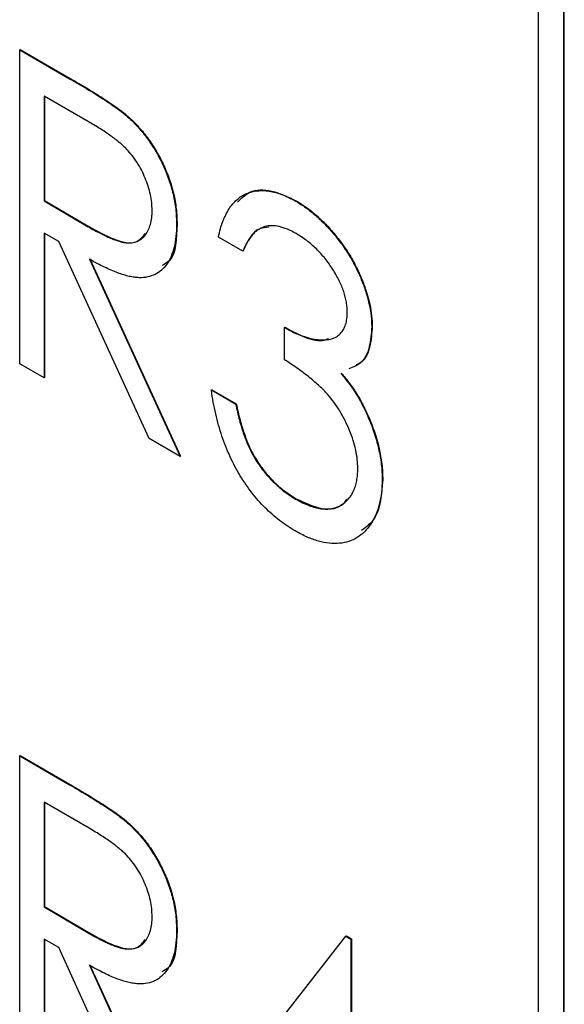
# Model space of a CAD drawing. Header units: millimetres. Extents: x 0 to 420, y 0 to 297.
# Tile 34 of 72: x 324.25 to 326.13, y 197.76 to 201.15. Entities that reach past the tile are written whole.
import ezdxf

# ---------------------------------------------------------------- set-up
doc = ezdxf.new("R2010")
doc.units = ezdxf.units.MM

msp = doc.modelspace()

# ---------------------------------------------------------------- linework, layer by layer
at = {"color": 7, "linetype": 'Continuous', "lineweight": 25}
for p, q in [((326.1235, 195.9661), (326.1235, 205.336)), ((326.1253, 195.9672), (326.1253, 205.337)), ((326.0351, 205.2849), (326.0351, 196.1192)), ((324.2514, 201.0462), (324.2532, 201.0473)), ((324.2514, 201.0462), (324.4232, 200.947)), ((324.2514, 199.966), (324.2514, 201.0462)), ((324.2532, 201.0473), (324.425, 200.9481)), ((324.4232, 200.947), (324.425, 200.9481)), ((324.4907, 200.7973), (324.3354, 200.887)), ((324.3354, 200.887), (324.3354, 200.5269)), ((324.3371, 200.886), (324.3371, 200.5279)), ((324.6181, 200.8198), (324.6199, 200.8208)), ((324.3354, 200.5269), (324.3371, 200.5279)), ((324.3354, 200.5269), (324.4871, 200.4378)), ((324.3371, 200.5279), (324.4889, 200.4388)), ((325.2013, 200.5256), (325.203, 200.5266)), ((324.4871, 200.4378), (324.4889, 200.4388)), ((324.7911, 200.4458), (324.7928, 200.4468)), ((324.3856, 200.3871), (324.3354, 200.4161)), ((324.3354, 200.4161), (324.3354, 199.9176)), ((324.3371, 200.4151), (324.3371, 199.9186)), ((325.0189, 200.3539), (324.935, 200.4023)), ((324.697, 199.7088), (324.3856, 200.3871)), ((325.0189, 200.3539), (325.0207, 200.3549)), ((324.4914, 200.326), (324.8031, 199.6476)), ((324.4932, 200.327), (324.8048, 199.6486)), ((325.1629, 200.0908), (325.1646, 200.0918)), ((325.1629, 199.98), (325.1629, 200.0908)), ((325.4627, 200.094), (325.4644, 200.0951)), ((324.3354, 199.9176), (324.2514, 199.966)), ((324.3354, 199.9176), (324.3371, 199.9186)), ((324.911, 199.8761), (324.9128, 199.8771)), ((324.911, 199.8761), (324.995, 199.8276)), ((324.9128, 199.8771), (324.9967, 199.8286)), ((324.995, 199.8276), (324.9967, 199.8286)), ((325.4479, 199.7882), (325.4496, 199.7892)), ((324.8031, 199.6476), (324.697, 199.7088)), ((324.8031, 199.6476), (324.8048, 199.6486)), ((325.0607, 199.6403), (325.0625, 199.6414)), ((325.4987, 199.5669), (325.5004, 199.5679)), ((325.2009, 199.501), (325.2027, 199.502)), ((324.2514, 198.617), (324.2532, 198.6181)), ((324.2514, 198.617), (324.4232, 198.5178)), ((324.2514, 197.5368), (324.2514, 198.617)), ((324.2532, 198.6181), (324.425, 198.5189)), ((324.4232, 198.5178), (324.425, 198.5189)), ((324.4907, 198.3681), (324.3354, 198.4578)), ((324.3354, 198.4578), (324.3354, 198.0977)), ((324.3371, 198.4568), (324.3371, 198.0987)), ((324.6181, 198.3906), (324.6199, 198.3916)), ((324.3354, 198.0977), (324.3371, 198.0987)), ((324.3354, 198.0977), (324.4871, 198.0086)), ((324.3371, 198.0987), (324.4889, 198.0096)), ((324.7911, 198.0166), (324.7928, 198.0176)), ((324.3856, 197.9579), (324.3354, 197.9869)), ((324.3354, 197.9869), (324.3354, 197.4884)), ((324.3371, 197.9859), (324.3371, 197.4894)), ((324.4871, 198.0086), (324.4889, 198.0096)), ((324.911, 197.4053), (325.3737, 197.9969)), ((325.3737, 197.9969), (325.3754, 197.9979)), ((325.3737, 197.9969), (325.3907, 197.987)), ((325.3754, 197.9979), (325.3925, 197.988)), ((325.3907, 197.987), (325.3925, 197.988)), ((325.3907, 197.987), (325.3907, 197.2392)), ((325.3925, 197.988), (325.3925, 197.2402)), ((324.697, 197.2796), (324.3856, 197.9579)), ((324.4914, 197.8968), (324.8031, 197.2183)), ((324.4932, 197.8978), (324.8048, 197.2194))]:
    msp.add_line(p, q, dxfattribs=at)
for points, knots in [([(324.4232, 200.947), (324.4347, 200.9404), (324.4568, 200.9275), (324.4884, 200.9088), (324.5171, 200.8907), (324.5429, 200.8746), (324.5659, 200.859), (324.5859, 200.8453), (324.603, 200.8324), (324.6134, 200.8238), (324.6181, 200.8198)], [0, 0, 0, 0, 0.176242, 0.33814, 0.484799, 0.617149, 0.734395, 0.837422, 0.92561, 1, 1, 1, 1]), ([(324.425, 200.9481), (324.4365, 200.9414), (324.4585, 200.9286), (324.4902, 200.9098), (324.5189, 200.8917), (324.5447, 200.8756), (324.5676, 200.86), (324.5876, 200.8463), (324.6048, 200.8334), (324.6151, 200.8248), (324.6199, 200.8208)], [0, 0, 0, 0, 0.176242, 0.33814, 0.484799, 0.617149, 0.734395, 0.837422, 0.92561, 1, 1, 1, 1]), ([(324.7071, 200.4945), (324.7068, 200.5033), (324.7063, 200.5208), (324.7016, 200.5486), (324.6941, 200.5768), (324.6835, 200.6051), (324.6708, 200.6327), (324.6558, 200.6587), (324.639, 200.6826), (324.6233, 200.7009), (324.6093, 200.7147), (324.5971, 200.7256), (324.5832, 200.7368), (324.5678, 200.7482), (324.5508, 200.7602), (324.5322, 200.7724), (324.5119, 200.785), (324.4979, 200.7931), (324.4907, 200.7973)], [0, 0, 0, 0, 0.074206, 0.146692, 0.218332, 0.29067, 0.362618, 0.431553, 0.499554, 0.567987, 0.604677, 0.646293, 0.69288, 0.744014, 0.799888, 0.86174, 0.928424, 1, 1, 1, 1]), ([(324.6181, 200.8198), (324.6244, 200.8142), (324.6368, 200.8032), (324.6547, 200.7847), (324.6718, 200.7654), (324.688, 200.745), (324.703, 200.7234), (324.7173, 200.7008), (324.7309, 200.6772), (324.7431, 200.6526), (324.7545, 200.6275), (324.7641, 200.6019), (324.7727, 200.5762), (324.7794, 200.5503), (324.7846, 200.5243), (324.7884, 200.4981), (324.7907, 200.4718), (324.7909, 200.4546), (324.7911, 200.4458)], [0, 0, 0, 0, 0.061387, 0.121495, 0.181089, 0.240038, 0.298644, 0.35799, 0.418441, 0.480043, 0.541867, 0.604173, 0.666682, 0.729899, 0.794538, 0.860455, 0.929211, 1, 1, 1, 1]), ([(324.6199, 200.8208), (324.6262, 200.8153), (324.6386, 200.8042), (324.6565, 200.7857), (324.6735, 200.7664), (324.6898, 200.746), (324.7048, 200.7244), (324.7191, 200.7018), (324.7327, 200.6782), (324.7448, 200.6536), (324.7563, 200.6285), (324.7659, 200.6029), (324.7745, 200.5772), (324.7812, 200.5513), (324.7864, 200.5253), (324.7902, 200.4992), (324.7924, 200.4728), (324.7927, 200.4556), (324.7928, 200.4468)], [0, 0, 0, 0, 0.061387, 0.121495, 0.181089, 0.240038, 0.298644, 0.35799, 0.418441, 0.480043, 0.541867, 0.604173, 0.666682, 0.729899, 0.794538, 0.860455, 0.929211, 1, 1, 1, 1]), ([(324.935, 200.4023), (324.9372, 200.4119), (324.9416, 200.4305), (324.9502, 200.4561), (324.96, 200.479), (324.9715, 200.4991), (324.9842, 200.5166), (324.9986, 200.5311), (325.0142, 200.5432), (325.0316, 200.5519), (325.0499, 200.5582), (325.0691, 200.5617), (325.0892, 200.5625), (325.1101, 200.5607), (325.1317, 200.556), (325.1542, 200.5486), (325.1774, 200.5388), (325.1933, 200.53), (325.2013, 200.5256)], [0, 0, 0, 0, 0.074282, 0.144875, 0.213158, 0.279066, 0.342788, 0.405011, 0.466609, 0.527393, 0.58752, 0.646103, 0.704302, 0.762167, 0.820014, 0.878488, 0.938507, 1, 1, 1, 1]), ([(325.0011, 200.5222), (325.0141, 200.5354), (325.044, 200.5658), (325.1176, 200.567), (325.1745, 200.5401), (325.203, 200.5266)], [0, 0, 0, 0, 0.27854, 0.639164, 1, 1, 1, 1]), ([(325.2013, 200.5256), (325.2129, 200.5184), (325.236, 200.5043), (325.27, 200.4769), (325.3028, 200.4459), (325.334, 200.411), (325.3629, 200.3734), (325.3889, 200.334), (325.411, 200.2929), (325.4295, 200.2511), (325.4443, 200.2095), (325.4548, 200.1691), (325.4616, 200.1302), (325.4623, 200.1061), (325.4627, 200.094)], [0, 0, 0, 0, 0.088152, 0.174818, 0.261298, 0.348501, 0.435009, 0.519029, 0.601423, 0.684099, 0.765985, 0.844847, 0.922235, 1, 1, 1, 1]), ([(325.203, 200.5266), (325.2147, 200.5195), (325.2378, 200.5053), (325.2718, 200.4779), (325.3046, 200.4469), (325.3358, 200.412), (325.3647, 200.3745), (325.3907, 200.335), (325.4128, 200.2939), (325.4312, 200.2521), (325.446, 200.2105), (325.4566, 200.1701), (325.4633, 200.1312), (325.4641, 200.1071), (325.4644, 200.0951)], [0, 0, 0, 0, 0.088152, 0.174818, 0.261298, 0.348501, 0.435009, 0.519029, 0.601423, 0.684099, 0.765985, 0.844847, 0.922235, 1, 1, 1, 1]), ([(324.4871, 200.4378), (324.4943, 200.4337), (324.508, 200.4257), (324.5279, 200.4155), (324.5463, 200.4062), (324.5633, 200.3986), (324.5789, 200.3923), (324.593, 200.3876), (324.6058, 200.3843), (324.6207, 200.382), (324.6375, 200.3821), (324.6555, 200.3864), (324.6709, 200.3954), (324.6838, 200.4087), (324.6943, 200.4253), (324.7016, 200.4456), (324.7063, 200.4685), (324.7069, 200.4858), (324.7071, 200.4945)], [0, 0, 0, 0, 0.068884, 0.133004, 0.192369, 0.247684, 0.298447, 0.344783, 0.387444, 0.426058, 0.498477, 0.568226, 0.638295, 0.709239, 0.781676, 0.852765, 0.925523, 1, 1, 1, 1]), ([(324.4889, 200.4388), (324.5175, 200.4229), (324.5744, 200.3912), (324.6508, 200.3734), (324.6749, 200.4041), (324.6835, 200.4151)], [0, 0, 0, 0, 0.393595, 0.783098, 1, 1, 1, 1]), ([(324.7911, 200.4458), (324.7907, 200.4316), (324.79, 200.4041), (324.7837, 200.367), (324.7731, 200.3351), (324.7586, 200.3083), (324.7399, 200.2874), (324.7178, 200.2722), (324.6918, 200.2637), (324.6674, 200.2617), (324.6459, 200.2635), (324.6282, 200.2666), (324.6089, 200.272), (324.5883, 200.2789), (324.5662, 200.2878), (324.5426, 200.2986), (324.5175, 200.3114), (324.5003, 200.321), (324.4914, 200.326)], [0, 0, 0, 0, 0.083484, 0.162613, 0.23918, 0.314494, 0.388385, 0.460717, 0.533791, 0.609022, 0.648239, 0.690365, 0.734562, 0.781635, 0.831635, 0.884694, 0.940506, 1, 1, 1, 1]), ([(324.7928, 200.4468), (324.7915, 200.3965), (324.7897, 200.3308), (324.7504, 200.3092), (324.7413, 200.3041)], [0, 0, 0, 0, 0.766876, 1, 1, 1, 1]), ([(325.2024, 200.4142), (325.1924, 200.4195), (325.1728, 200.43), (325.1447, 200.4387), (325.1185, 200.4423), (325.0986, 200.4397), (325.0839, 200.4344), (325.0734, 200.4283), (325.0629, 200.421), (325.0533, 200.4112), (325.0442, 200.3994), (325.0351, 200.3863), (325.0267, 200.3709), (325.0216, 200.3597), (325.0189, 200.3539)], [0, 0, 0, 0, 0.120032, 0.233521, 0.344431, 0.454949, 0.511874, 0.57062, 0.63265, 0.698517, 0.767458, 0.840518, 0.917842, 1, 1, 1, 1]), ([(325.1091, 200.4363), (325.098, 200.4352), (325.0548, 200.4312), (325.0352, 200.3874), (325.0207, 200.3549)], [0, 0, 0, 0, 0.258131, 1, 1, 1, 1]), ([(325.3787, 200.1429), (325.3786, 200.1486), (325.3783, 200.16), (325.3758, 200.1779), (325.3718, 200.196), (325.3664, 200.2144), (325.3594, 200.2332), (325.3507, 200.2522), (325.3405, 200.2717), (325.3287, 200.2911), (325.316, 200.3103), (325.3022, 200.3284), (325.2877, 200.3456), (325.2723, 200.3617), (325.2559, 200.3764), (325.2388, 200.3902), (325.2209, 200.403), (325.2086, 200.4104), (325.2024, 200.4142)], [0, 0, 0, 0, 0.057394, 0.114053, 0.169167, 0.225526, 0.28177, 0.340286, 0.400705, 0.464133, 0.528975, 0.592775, 0.656538, 0.721493, 0.788012, 0.856179, 0.926456, 1, 1, 1, 1]), ([(325.1629, 200.0908), (325.1732, 200.085), (325.1937, 200.0737), (325.2235, 200.0618), (325.252, 200.0528), (325.2786, 200.0488), (325.3028, 200.0483), (325.324, 200.0512), (325.3414, 200.0585), (325.3552, 200.0695), (325.3658, 200.0838), (325.3732, 200.101), (325.3779, 200.1205), (325.3784, 200.1354), (325.3787, 200.1429)], [0, 0, 0, 0, 0.1058, 0.208102, 0.306952, 0.403845, 0.495836, 0.580279, 0.657016, 0.729335, 0.79901, 0.865583, 0.932309, 1, 1, 1, 1]), ([(325.1646, 200.0918), (325.217, 200.0635), (325.2729, 200.0332), (325.311, 200.0522), (325.3134, 200.0534)], [0, 0, 0, 0, 0.9362396, 1, 1, 1, 1]), ([(325.4627, 200.094), (325.4611, 200.0703), (325.4578, 200.0228), (325.4324, 199.9673), (325.3996, 199.9547), (325.3835, 199.9485)], [0, 0, 0, 0, 0.337109, 0.673842, 1, 1, 1, 1]), ([(325.4644, 200.0951), (325.4627, 200.0715), (325.4592, 200.0245), (325.4398, 199.9761), (325.4165, 199.9658), (325.4092, 199.9627)], [0, 0, 0, 0, 0.408907, 0.817358, 1, 1, 1, 1]), ([(325.4147, 199.6061), (325.4144, 199.6163), (325.4139, 199.6367), (325.4081, 199.6694), (325.3993, 199.7029), (325.3868, 199.737), (325.3717, 199.7707), (325.3538, 199.8032), (325.3332, 199.8336), (325.3142, 199.8574), (325.2973, 199.8757), (325.2829, 199.8899), (325.2668, 199.9039), (325.2492, 199.9187), (325.2299, 199.9337), (325.2091, 199.9489), (325.1865, 199.9646), (325.1709, 199.9747), (325.1629, 199.98)], [0, 0, 0, 0, 0.072483, 0.1443357, 0.2162693, 0.289826, 0.363748, 0.4359015, 0.5074199, 0.5801621, 0.6188379, 0.6608077, 0.7071324, 0.7572531, 0.8111511, 0.869953, 0.932709, 1, 1, 1, 1]), ([(325.3561, 199.9334), (325.3651, 199.9226), (325.3832, 199.9011), (325.4075, 199.8654), (325.4296, 199.8278), (325.4417, 199.8015), (325.4479, 199.7882)], [0, 0, 0, 0, 0.250334, 0.497098, 0.745903, 1, 1, 1, 1]), ([(325.3578, 199.9344), (325.3669, 199.9236), (325.385, 199.9021), (325.4092, 199.8664), (325.4313, 199.8288), (325.4435, 199.8025), (325.4496, 199.7892)], [0, 0, 0, 0, 0.250334, 0.497098, 0.745903, 1, 1, 1, 1]), ([(325.1994, 199.3911), (325.1901, 199.3967), (325.172, 199.4077), (325.1452, 199.4268), (325.1197, 199.448), (325.0954, 199.471), (325.0722, 199.4956), (325.0501, 199.5223), (325.0293, 199.5508), (325.0098, 199.5813), (324.9915, 199.6132), (324.975, 199.6467), (324.9602, 199.6816), (324.9468, 199.7178), (324.9354, 199.7555), (324.9256, 199.7945), (324.9169, 199.8351), (324.913, 199.8622), (324.911, 199.8761)], [0, 0, 0, 0, 0.063186, 0.124194, 0.183604, 0.241346, 0.298312, 0.355201, 0.412588, 0.470703, 0.529828, 0.58992, 0.651564, 0.715502, 0.78143, 0.850905, 0.923451, 1, 1, 1, 1]), ([(324.995, 199.8276), (324.9969, 199.8182), (325.0006, 199.7998), (325.0074, 199.7728), (325.0146, 199.7472), (325.0226, 199.723), (325.0309, 199.7003), (325.0402, 199.679), (325.0498, 199.6589), (325.0571, 199.6464), (325.0607, 199.6403)], [0, 0, 0, 0, 0.152217, 0.2961767, 0.4318619, 0.5585096, 0.6777848, 0.79096, 0.8981054, 1, 1, 1, 1]), ([(324.9967, 199.8286), (324.9986, 199.8192), (325.0024, 199.8009), (325.0092, 199.7738), (325.0164, 199.7482), (325.0243, 199.724), (325.0327, 199.7013), (325.0419, 199.68), (325.0516, 199.6599), (325.0589, 199.6474), (325.0625, 199.6414)], [0, 0, 0, 0, 0.152217, 0.2961767, 0.4318619, 0.5585096, 0.6777848, 0.79096, 0.8981054, 1, 1, 1, 1]), ([(325.4479, 199.7882), (325.452, 199.7787), (325.4602, 199.7597), (325.4703, 199.7313), (325.4791, 199.7031), (325.4861, 199.6753), (325.4919, 199.6477), (325.4957, 199.6204), (325.4983, 199.5932), (325.4985, 199.5757), (325.4987, 199.5669)], [0, 0, 0, 0, 0.126046, 0.250947, 0.373622, 0.497176, 0.620273, 0.744382, 0.87147, 1, 1, 1, 1]), ([(325.4496, 199.7892), (325.4538, 199.7797), (325.4619, 199.7607), (325.4721, 199.7323), (325.4809, 199.7042), (325.4879, 199.6763), (325.4936, 199.6487), (325.4975, 199.6214), (325.5001, 199.5943), (325.5003, 199.5767), (325.5004, 199.5679)], [0, 0, 0, 0, 0.126046, 0.250947, 0.373622, 0.497176, 0.620273, 0.744382, 0.87147, 1, 1, 1, 1]), ([(325.0607, 199.6403), (325.0654, 199.633), (325.0747, 199.6183), (325.09, 199.5976), (325.1061, 199.578), (325.1234, 199.5602), (325.1414, 199.5431), (325.1604, 199.5277), (325.1803, 199.5133), (325.194, 199.5051), (325.2009, 199.501)], [0, 0, 0, 0, 0.121204, 0.241415, 0.361745, 0.482356, 0.605846, 0.732505, 0.863626, 1, 1, 1, 1]), ([(325.0625, 199.6414), (325.0672, 199.634), (325.0765, 199.6193), (325.0918, 199.5987), (325.1079, 199.579), (325.1252, 199.5612), (325.1431, 199.5441), (325.1622, 199.5288), (325.1821, 199.5143), (325.1957, 199.5062), (325.2027, 199.502)], [0, 0, 0, 0, 0.121204, 0.241415, 0.361745, 0.482356, 0.605846, 0.732505, 0.863626, 1, 1, 1, 1]), ([(325.2009, 199.501), (325.2088, 199.4966), (325.2242, 199.4881), (325.2466, 199.4786), (325.2679, 199.4713), (325.2879, 199.4674), (325.307, 199.4659), (325.3245, 199.4678), (325.3412, 199.472), (325.3563, 199.4794), (325.3698, 199.489), (325.3819, 199.5002), (325.3921, 199.5132), (325.4003, 199.5282), (325.4068, 199.545), (325.4112, 199.5638), (325.4142, 199.584), (325.4145, 199.5987), (325.4147, 199.6061)], [0, 0, 0, 0, 0.0726365, 0.1417262, 0.2082692, 0.2731177, 0.3360498, 0.3987839, 0.4614624, 0.5246603, 0.587471, 0.6483012, 0.7072843, 0.7655086, 0.8230883, 0.8812071, 0.940024, 1, 1, 1, 1]), ([(325.4987, 199.5669), (325.4982, 199.552), (325.4973, 199.5224), (325.4894, 199.4825), (325.4771, 199.4461), (325.4598, 199.4143), (325.4385, 199.3877), (325.4134, 199.3673), (325.3845, 199.3539), (325.3521, 199.3475), (325.3171, 199.3476), (325.2796, 199.3554), (325.2402, 199.3689), (325.2132, 199.3836), (325.1994, 199.3911)], [0, 0, 0, 0, 0.082872, 0.165142, 0.248491, 0.333462, 0.418329, 0.500365, 0.581906, 0.664008, 0.746485, 0.828958, 0.912783, 1, 1, 1, 1]), ([(325.5004, 199.5679), (325.4964, 199.5179), (325.4901, 199.4397), (325.4444, 199.4049), (325.4279, 199.3923)], [0, 0, 0, 0, 0.638991, 1, 1, 1, 1]), ([(325.2027, 199.502), (325.2329, 199.4877), (325.2931, 199.4592), (325.3547, 199.4691), (325.3737, 199.4955), (325.3774, 199.5007)], [0, 0, 0, 0, 0.446709, 0.891885, 1, 1, 1, 1]), ([(324.4232, 198.5178), (324.4347, 198.5112), (324.4568, 198.4983), (324.4884, 198.4796), (324.5171, 198.4615), (324.5429, 198.4453), (324.5659, 198.4298), (324.5859, 198.4161), (324.603, 198.4032), (324.6134, 198.3946), (324.6181, 198.3906)], [0, 0, 0, 0, 0.176242, 0.33814, 0.484799, 0.617149, 0.734395, 0.837422, 0.92561, 1, 1, 1, 1]), ([(324.425, 198.5189), (324.4365, 198.5122), (324.4585, 198.4994), (324.4902, 198.4806), (324.5189, 198.4625), (324.5447, 198.4464), (324.5676, 198.4308), (324.5876, 198.4171), (324.6048, 198.4042), (324.6151, 198.3956), (324.6199, 198.3916)], [0, 0, 0, 0, 0.176242, 0.33814, 0.484799, 0.617149, 0.734395, 0.837422, 0.92561, 1, 1, 1, 1]), ([(324.6181, 198.3906), (324.6244, 198.385), (324.6368, 198.374), (324.6547, 198.3555), (324.6718, 198.3361), (324.688, 198.3158), (324.703, 198.2941), (324.7173, 198.2716), (324.7309, 198.248), (324.7431, 198.2234), (324.7545, 198.1982), (324.7641, 198.1727), (324.7727, 198.147), (324.7794, 198.1211), (324.7846, 198.0951), (324.7884, 198.0689), (324.7907, 198.0426), (324.7909, 198.0254), (324.7911, 198.0166)], [0, 0, 0, 0, 0.061387, 0.121495, 0.181089, 0.240038, 0.298644, 0.35799, 0.418441, 0.480043, 0.541867, 0.604173, 0.666682, 0.729899, 0.794538, 0.860455, 0.929211, 1, 1, 1, 1]), ([(324.6199, 198.3916), (324.6262, 198.3861), (324.6386, 198.375), (324.6565, 198.3565), (324.6735, 198.3372), (324.6898, 198.3168), (324.7048, 198.2952), (324.7191, 198.2726), (324.7327, 198.249), (324.7448, 198.2244), (324.7563, 198.1993), (324.7659, 198.1737), (324.7745, 198.148), (324.7812, 198.1221), (324.7864, 198.0961), (324.7902, 198.07), (324.7924, 198.0436), (324.7927, 198.0264), (324.7928, 198.0176)], [0, 0, 0, 0, 0.061387, 0.121495, 0.181089, 0.240038, 0.298644, 0.35799, 0.418441, 0.480043, 0.541867, 0.604173, 0.666682, 0.729899, 0.794538, 0.860455, 0.929211, 1, 1, 1, 1]), ([(324.7071, 198.0653), (324.7068, 198.0741), (324.7063, 198.0916), (324.7016, 198.1194), (324.6941, 198.1476), (324.6835, 198.1759), (324.6708, 198.2035), (324.6558, 198.2295), (324.639, 198.2534), (324.6233, 198.2717), (324.6093, 198.2855), (324.5971, 198.2964), (324.5832, 198.3076), (324.5678, 198.319), (324.5508, 198.331), (324.5322, 198.3432), (324.5119, 198.3558), (324.4979, 198.3639), (324.4907, 198.3681)], [0, 0, 0, 0, 0.074206, 0.146692, 0.218332, 0.29067, 0.362618, 0.431553, 0.499554, 0.567987, 0.604677, 0.646293, 0.69288, 0.744014, 0.799888, 0.86174, 0.928424, 1, 1, 1, 1]), ([(324.4871, 198.0086), (324.4943, 198.0045), (324.508, 197.9965), (324.5279, 197.9863), (324.5463, 197.977), (324.5633, 197.9694), (324.5789, 197.9631), (324.593, 197.9584), (324.6058, 197.9551), (324.6207, 197.9528), (324.6375, 197.9529), (324.6555, 197.9572), (324.6709, 197.9662), (324.6838, 197.9795), (324.6943, 197.9961), (324.7016, 198.0164), (324.7063, 198.0393), (324.7069, 198.0565), (324.7071, 198.0653)], [0, 0, 0, 0, 0.068884, 0.133004, 0.192369, 0.247684, 0.298447, 0.344783, 0.387444, 0.426058, 0.498477, 0.568226, 0.638295, 0.709239, 0.781676, 0.852765, 0.925523, 1, 1, 1, 1]), ([(324.7928, 198.0176), (324.7915, 197.9673), (324.7897, 197.9016), (324.7504, 197.88), (324.7413, 197.8749)], [0, 0, 0, 0, 0.766876, 1, 1, 1, 1]), ([(324.4889, 198.0096), (324.5175, 197.9937), (324.5744, 197.962), (324.6508, 197.9442), (324.6749, 197.9749), (324.6835, 197.9859)], [0, 0, 0, 0, 0.393595, 0.783098, 1, 1, 1, 1]), ([(324.7911, 198.0166), (324.7907, 198.0024), (324.79, 197.9748), (324.7837, 197.9378), (324.7731, 197.9059), (324.7586, 197.8791), (324.7399, 197.8582), (324.7178, 197.843), (324.6918, 197.8345), (324.6674, 197.8325), (324.6459, 197.8343), (324.6282, 197.8374), (324.6089, 197.8428), (324.5883, 197.8496), (324.5662, 197.8586), (324.5426, 197.8694), (324.5175, 197.8821), (324.5003, 197.8918), (324.4914, 197.8968)], [0, 0, 0, 0, 0.083484, 0.162613, 0.23918, 0.314494, 0.388385, 0.460717, 0.533791, 0.609022, 0.648239, 0.690365, 0.734562, 0.781635, 0.831635, 0.884694, 0.940506, 1, 1, 1, 1])]:
    msp.add_open_spline(points, degree=3, knots=knots, dxfattribs=at)

doc.saveas('drawing.dxf')
